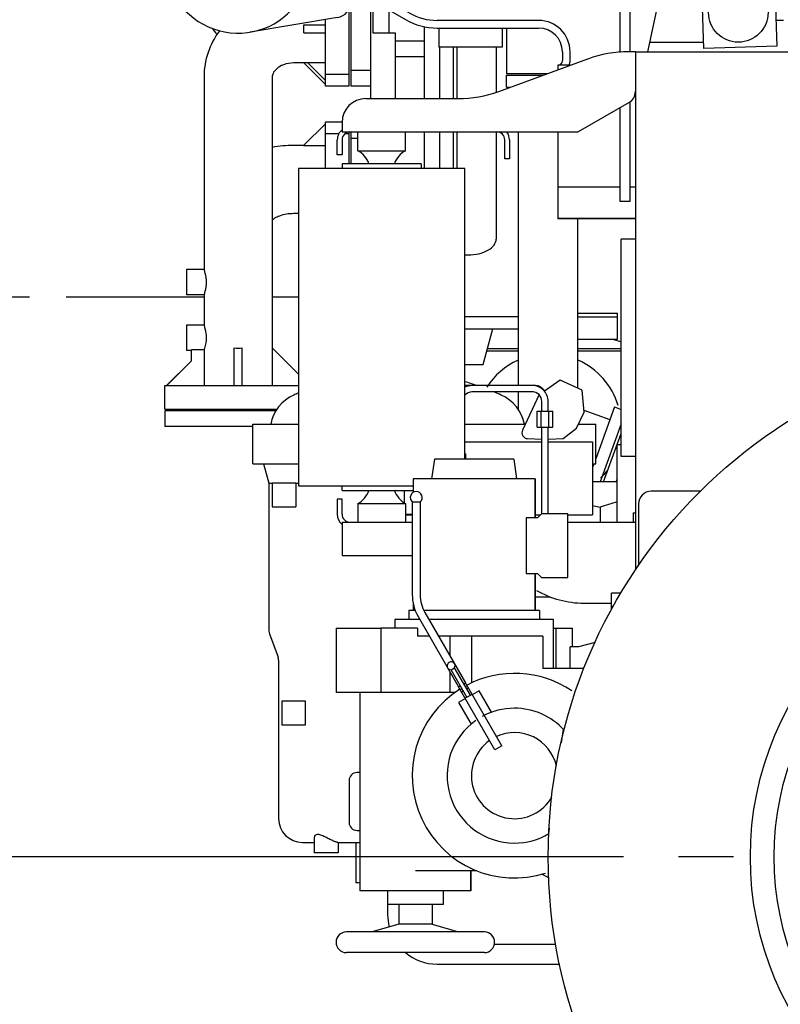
# Model space of a CAD drawing. Header units: millimetres. Extents: x 0 to 841, y 0 to 594.
# Tile 8 of 59: x 79 to 127, y 391 to 453. Entities that reach past the tile are written whole.
import ezdxf
from ezdxf.enums import TextEntityAlignment as Align

# ---------------------------------------------------------------- set-up
doc = ezdxf.new("R2010")
doc.units = ezdxf.units.MM
doc.header["$LTSCALE"] = 46.255
doc.linetypes.add('CENTER', pattern=[0.6, 0.375, -0.075, 0.075, -0.075])
doc.linetypes.add('PHANTOM', pattern=[0.8, 0.45, -0.05, 0.1, -0.05, 0.1, -0.05])
doc.layers.get('0').update_dxf_attribs({"linetype": 'CONTINUOUS'})
for name, color, linetype in [('0006_418000_29_SIMPLE1_X_ABL126', 7, 'CONTINUOUS'), ('25007_040000_TLKGS_KS_V_ABL131', 7, 'CONTINUOUS'), ('25007_041000_TLKGS_KS_V_ABL132', 7, 'CONTINUOUS'), ('25007_060000_TLKGS_KGS_V_ABL137', 7, 'CONTINUOUS'), ('25007_061000_TLKGS_KGS_V_ABL138', 7, 'CONTINUOUS'), ('25097_000000_IMO-2_SKL_PBL146', 7, 'CONTINUOUS'), ('25097_030000_TLKGS_V_ABL119', 7, 'CONTINUOUS'), ('25097_100000_TLKGS_V_ABL120', 7, 'CONTINUOUS'), ('25097_700000_TLKGS_V_ABL128', 7, 'CONTINUOUS'), ('25097_800000_TLKGS_V_ABL179', 7, 'CONTINUOUS'), ('right_2_VBL117', 7, 'CONTINUOUS')]:
    doc.layers.add(name, color=color, linetype=linetype)
doc.styles.get("Standard").update_dxf_attribs({"font": 'txt', "width": 0.6})
doc.dimstyles.new('DIMSTYLE_2', dxfattribs={"dimtxt": 3.5, "dimasz": 3.5, "dimexe": 1.8, "dimexo": 0, "dimgap": 0.875, "dimtad": 1, "dimdec": 0, "dimlfac": 20, "dimdsep": 46, "dimtxsty": 'STANDARD', "dimblk": '_FILLED', "dimblk1": '_FILLED', "dimblk2": '_FILLED', "dimcen": 0.09, "dimadec": 0, "dimazin": 0, "dimtp": 2, "dimtm": 2, "dimtfac": 1, "dimtdec": 0, "dimtofl": 0, "dimtmove": 0, "dimatfit": 3, "dimldrblk": '_FILLED', "dimfxl": 1, "dimtolj": 1, "dimarcsym": 0})
doc.dimstyles.new('DIMSTYLE_4', dxfattribs={"dimtxt": 3.5, "dimasz": 3.5, "dimexe": 1.8, "dimexo": 0, "dimgap": 0.875, "dimtad": 1, "dimlfac": 20, "dimdsep": 46, "dimtxsty": 'STANDARD', "dimblk": '_FILLED', "dimblk1": '_FILLED', "dimblk2": '_FILLED', "dimcen": 0.09, "dimadec": 0, "dimazin": 0, "dimtp": 0.8, "dimtm": 0.8, "dimtfac": 1, "dimtofl": 0, "dimtmove": 0, "dimatfit": 3, "dimldrblk": '_FILLED', "dimfxl": 1, "dimtolj": 1, "dimarcsym": 0})

# ---------------------------------------------------------------- blocks, each defined once
blk = doc.blocks.new('_FILLED')
at = {"color": 0, "linetype": 'BYBLOCK'}
blk.add_solid([(0, 0), (-1, 0.167), (-1, -0.167)], dxfattribs=at)
blk = doc.blocks.new('*D7')
at = {"color": 2, "linetype": 'CONTINUOUS'}
for p, q in [((44.1, 433.65), (26.7, 433.65)), ((28.5, 433.65), (28.5, 416.825)), ((28.5, 400), (28.5, 416.825)), ((111.368, 400), (26.7, 400))]:
    blk.add_line(p, q, dxfattribs=at)
at = {"color": 2, "linetype": 'CONTINUOUS', "xscale": 3.5, "yscale": 3.5, "zscale": 3.5}
for p, rotation in [((28.5, 433.65), 90), ((28.5, 400), 270)]:
    blk.add_blockref('_FILLED', p, dxfattribs=dict(at, rotation=rotation))
at = {"color": 2, "linetype": 'CONTINUOUS', "width": 0.666667}
blk.add_text('673', height=3.5, rotation=90, dxfattribs=at).set_placement((27.625, 416.825), align=Align.CENTER)
blk = doc.blocks.new('*D22')
at = {"color": 2, "linetype": 'CONTINUOUS'}
for p, q in [((115.025, 531.142), (212.55, 531.142)), ((210.75, 531.142), (210.75, 444.046)), ((210.75, 356.95), (210.75, 444.046)), ((157.2, 356.95), (212.55, 356.95))]:
    blk.add_line(p, q, dxfattribs=at)
at = {"color": 2, "linetype": 'CONTINUOUS', "xscale": 3.5, "yscale": 3.5, "zscale": 3.5}
for p, rotation in [((210.75, 531.142), 90), ((210.75, 356.95), 270)]:
    blk.add_blockref('_FILLED', p, dxfattribs=dict(at, rotation=rotation))
at = {"color": 2, "linetype": 'CONTINUOUS', "width": 0.672619}
blk.add_text('3484', height=3.5, rotation=90, dxfattribs=at).set_placement((209.875, 444.046), align=Align.CENTER)
blk = doc.blocks.new('25097_111000_21_SIMPLE1_T1_A_PBL136', base_point=(145, 413.875))
at = {"layer": '25097_111000_21_SIMPLE1_T1_A_PBL136', "color": 7, "linetype": 'CONTINUOUS'}
for p, q in [((118, 450.75), (118, 418.084)), ((118, 450.75), (174, 450.75)), ((118, 438.95), (117.1, 438.95)), ((117.1, 425.25), (117.1, 438.95)), ((118, 425.25), (117.1, 425.25)), ((122.106, 423.05), (119, 423.05)), ((118.2, 422.25), (118.2, 418.372))]:
    blk.add_line(p, q, dxfattribs=at)
blk.add_arc((119, 422.25), 0.8, 90, 180, dxfattribs=at)
blk = doc.blocks.new('25097_111000_21_SIMPLE1_A_ABL135', base_point=(145, 420.45))
at = {"layer": '25097_111000_21_SIMPLE1_T1_A_PBL136'}
blk.add_blockref('25097_111000_21_SIMPLE1_T1_A_PBL136', (145, 413.875), dxfattribs=at)
blk = doc.blocks.new('25097_100000_TLKGS_V_ABL120', base_point=(145.817, 408.712))
at = {"layer": '25097_111000_21_SIMPLE1_A_ABL135'}
blk.add_blockref('25097_111000_21_SIMPLE1_A_ABL135', (145, 420.45), dxfattribs=at)
blk = doc.blocks.new('25097_727200_01_SIMPLE1_T1_X_PBL156', base_point=(107.175, 450.25))
at = {"layer": '25097_727200_01_SIMPLE1_T1_X_PBL156', "color": 7, "linetype": 'CONTINUOUS'}
for p, q in [((93.1, 460.25), (93.1, 458.991)), ((93.223, 460.25), (93.223, 459.522)), ((97, 460.25), (97, 459.522)), ((98.5, 460.25), (98.5, 459.522)), ((113, 460.25), (113, 459.522)), ((114.5, 460.25), (114.5, 459.522)), ((121.025, 460.25), (121.25, 460.25)), ((121.25, 459.15), (121.25, 460.25)), ((93.1, 459.522), (121.25, 459.522)), ((93.48, 459.427), (93.48, 459.522)), ((117.825, 459.522), (117.825, 457.63)), ((118.475, 457.503), (118.475, 459.522)), ((103.743, 453.202), (93.74, 458.977)), ((120.743, 458.85), (120.95, 458.85)), ((93.5, 458.561), (103.503, 452.786)), ((118.792, 450.75), (120.45, 458.612)), ((117.825, 457.63), (117.025, 456.08)), ((117.675, 455.953), (118.475, 457.503)), ((117.025, 456.08), (117.025, 450.718)), ((117.675, 450.75), (117.675, 455.953)), ((111.9, 452.73), (105.503, 452.73)), ((105.503, 452.25), (111.9, 452.25)), ((105.6, 452.25), (105.6, 451.05)), ((109.6, 452.25), (109.6, 451.05)), ((109.6, 451.05), (105.6, 451.05)), ((113.4, 450.75), (113.4, 450.2)), ((113.88, 450.2), (113.88, 450.75)), ((113.1, 449.9), (113.1, 449.603)), ((113.915, 449.9), (113.1, 449.9)), ((118, 448.1), (117.984, 448.1)), ((117.675, 441.33), (117.675, 447.612)), ((117.025, 447.225), (117.025, 441.33)), ((113.1, 445.7), (113.1, 440.25)), ((113.1, 442.23), (117.025, 442.23)), ((117.675, 442.23), (118, 442.23)), ((117.025, 441.33), (117.675, 441.33)), ((113.1, 440.27), (118, 440.27)), ((113.1, 440.25), (118, 440.25))]:
    blk.add_line(p, q, dxfattribs=at)
for centre, radius, start, end in [((94, 459.427), 0.52, 180, 240), ((94, 459.427), 1, 205.84258, 240), ((120.743, 458.55), 0.3, 90, 168.094), ((120.95, 459.15), 0.3, 270, 360), ((105.503, 456.25), 3.52, 240, 270), ((105.503, 456.25), 4, 240, 270), ((111.9, 450.75), 1.98, 0, 90), ((111.9, 450.75), 1.5, 0, 90), ((113.1, 450.2), 0.3, 270, 360), ((113.1, 450.2), 0.78, 337.38014, 360)]:
    blk.add_arc(centre, radius, start, end, dxfattribs=at)
blk = doc.blocks.new('25097_727200_01_SIMPLE1_X_ABL155', base_point=(107.175, 450.25))
at = {"layer": '25097_727200_01_SIMPLE1_T1_X_PBL156'}
blk.add_blockref('25097_727200_01_SIMPLE1_T1_X_PBL156', (107.175, 450.25), dxfattribs=at)
blk = doc.blocks.new('25097_700000_TLKGS_V_ABL128', base_point=(110.5245, 480.86625))
at = {"layer": '25097_727200_01_SIMPLE1_X_ABL155'}
blk.add_blockref('25097_727200_01_SIMPLE1_X_ABL155', (107.175, 450.25), dxfattribs=at)
blk = doc.blocks.new('25097_832000_02_SIMPLE1_T1_C_PBL181', base_point=(122.927, 456.002))
at = {"layer": '25097_832000_02_SIMPLE1_T1_C_PBL181', "color": 7, "linetype": 'CONTINUOUS'}
for p, q in [((121.983, 460.547), (126.58, 460.708)), ((122.318, 450.953), (121.983, 460.547)), ((126.234, 461.052), (122.383, 461.052)), ((126.58, 460.708), (126.915, 451.113)), ((121.683, 460.352), (121.683, 456.502)), ((126.933, 456.502), (126.933, 460.352)), ((119.71, 455.105), (122.173, 455.105)), ((118.92, 451.355), (122.304, 451.355)), ((126.915, 451.113), (122.318, 450.953))]:
    blk.add_line(p, q, dxfattribs=at)
for centre, radius in [((124.308, 458.427), 1.875), ((124.31, 459.55), 0.75), ((124.49, 453.23), 1.875)]:
    blk.add_circle(centre, radius, dxfattribs=at)
for centre, start, end in [((122.383, 460.352), 90, 180), ((126.234, 460.352), 0, 90), ((122.383, 456.502), 180, 251.53683), ((126.234, 456.502), 318.50386, 360)]:
    blk.add_arc(centre, 0.7, start, end, dxfattribs=at)
blk = doc.blocks.new('25097_832000_02_SIMPLE1_C_ABL180', base_point=(122.927, 456.002))
at = {"layer": '25097_832000_02_SIMPLE1_T1_C_PBL181'}
blk.add_blockref('25097_832000_02_SIMPLE1_T1_C_PBL181', (122.927, 456.002), dxfattribs=at)
blk = doc.blocks.new('25097_800000_TLKGS_V_ABL179', base_point=(122.927, 456.002))
at = {"layer": '25097_832000_02_SIMPLE1_C_ABL180'}
blk.add_blockref('25097_832000_02_SIMPLE1_C_ABL180', (122.927, 456.002), dxfattribs=at)
blk = doc.blocks.new('25097_030000_TLKGS_V_ABL119', base_point=(130.167, 430.966))
at = {"layer": '25097_100000_TLKGS_V_ABL120'}
blk.add_blockref('25097_100000_TLKGS_V_ABL120', (145.817, 408.712), dxfattribs=at)
at = {"layer": '25097_700000_TLKGS_V_ABL128'}
blk.add_blockref('25097_700000_TLKGS_V_ABL128', (110.525, 480.866), dxfattribs=at)
at = {"layer": '25097_800000_TLKGS_V_ABL179'}
blk.add_blockref('25097_800000_TLKGS_V_ABL179', (122.927, 456.002), dxfattribs=at)
blk = doc.blocks.new('25007_731000_20_SIMPLE1_T3_B_PBL533', base_point=(145, 400))
at = {"layer": '25007_731000_20_SIMPLE1_T3_B_PBL533', "color": 7, "linetype": 'CONTINUOUS'}
for radius in [32.5, 18.25]:
    blk.add_circle((145, 400), radius, dxfattribs=at)
blk = doc.blocks.new('25007_731000_20_SIMPLE1_T2_B_PBL534', base_point=(145, 400))
at = {"layer": '25007_731000_20_SIMPLE1_T2_B_PBL534', "color": 7, "linetype": 'CONTINUOUS'}
for radius in [32.5, 19.75]:
    blk.add_circle((145, 400), radius, dxfattribs=at)
blk = doc.blocks.new('25007_731000_20_SIMPLE1_B_ABL133', base_point=(145, 400))
at = {"layer": '25007_731000_20_SIMPLE1_T2_B_PBL534'}
blk.add_blockref('25007_731000_20_SIMPLE1_T2_B_PBL534', (145, 400), dxfattribs=at)
at = {"layer": '25007_731000_20_SIMPLE1_T3_B_PBL533'}
blk.add_blockref('25007_731000_20_SIMPLE1_T3_B_PBL533', (145, 400), dxfattribs=at)
blk = doc.blocks.new('25007_733000_05_SIMPLE1_T1_A_PBL144', base_point=(108.107, 409.525))
at = {"layer": '25007_733000_05_SIMPLE1_T1_A_PBL144', "color": 7, "linetype": 'CONTINUOUS'}
for p, q in [((105.328, 425.075), (105.152, 423.825)), ((110.328, 425.075), (105.328, 425.075)), ((110.328, 425.075), (110.503, 423.825)), ((111.677, 423.825), (103.978, 423.825)), ((103.978, 423.825), (103.978, 422.967)), ((111.677, 423.825), (111.677, 421.375)), ((111.677, 421.375), (111.677, 423.825)), ((103.93, 422.375), (104.43, 422.375)), ((103.93, 422.375), (103.93, 416.525)), ((103.93, 422.375), (103.93, 416.525)), ((104.43, 422.375), (104.43, 416.525)), ((104.43, 422.375), (104.43, 416.525)), ((112.078, 421.625), (111.828, 421.375)), ((113.75, 421.625), (112.078, 421.625)), ((113.75, 417.625), (113.75, 421.625)), ((111.828, 421.375), (111.117, 421.375)), ((111.117, 421.375), (111.117, 417.875)), ((111.117, 417.875), (111.828, 417.875)), ((111.677, 417.875), (111.677, 415.525)), ((111.677, 415.525), (111.677, 417.875)), ((111.828, 417.875), (112.078, 417.625)), ((112.078, 417.625), (113.75, 417.625)), ((117.089, 416.625), (116.5, 416.625)), ((116.5, 415.584), (116.5, 416.625)), ((103.978, 416.055), (103.978, 415.525)), ((104.126, 415.525), (103.703, 415.525)), ((103.703, 415.525), (103.703, 414.975)), ((111.953, 415.525), (104.665, 415.525)), ((104.731, 415.4), (107.288, 410.971)), ((111.953, 415.525), (111.953, 414.975)), ((116.5, 415.8), (116.615, 415.8)), ((104.399, 414.975), (102.828, 414.975)), ((102.828, 414.975), (102.828, 414.425)), ((104.298, 415.15), (106.855, 410.721)), ((112.828, 414.975), (104.977, 414.975)), ((112.828, 411.875), (112.828, 414.975)), ((99.125, 414.425), (101.946, 414.425)), ((99.125, 414.425), (99.125, 410.375)), ((104.257, 414.425), (101.946, 414.425)), ((101.946, 414.425), (101.946, 410.375)), ((104.257, 414.425), (104.257, 413.925)), ((112.828, 414.425), (114.037, 414.425)), ((112.99, 414.425), (112.99, 411.875)), ((114.037, 413.255), (114.037, 414.425)), ((105.006, 413.925), (104.257, 413.925)), ((112.158, 413.925), (105.583, 413.925)), ((106.304, 413.925), (106.304, 412.675)), ((107.696, 410.992), (107.696, 413.925)), ((112.158, 413.925), (112.158, 411.875)), ((115.464, 413.517), (114.414, 413.255)), ((114.414, 413.255), (113.885, 413.255)), ((113.885, 411.875), (113.885, 413.255)), ((106.304, 411.675), (106.304, 410.375)), ((106.379, 411.796), (106.596, 411.921)), ((107.379, 410.064), (106.379, 411.796)), ((107.596, 410.189), (106.596, 411.921)), ((114.757, 411.875), (112.158, 411.875)), ((107.18, 410.909), (107.288, 410.971)), ((109.579, 407.004), (107.288, 410.971)), ((106.304, 410.375), (99.125, 410.375)), ((100.625, 410.375), (100.625, 397.875)), ((106.628, 410.375), (106.304, 410.375)), ((106.855, 410.721), (106.964, 410.784)), ((109.146, 406.754), (106.855, 410.721)), ((106.956, 410.547), (107.064, 410.61)), ((107.033, 410.413), (107.142, 410.475)), ((107.704, 410.251), (107.271, 410.001)), ((107.28, 410.735), (107.389, 410.797)), ((107.358, 410.6), (107.466, 410.663)), ((108.15, 410.48), (107.717, 410.23)), ((108.933, 409.123), (108.15, 410.48)), ((107.283, 409.98), (106.85, 409.73)), ((106.85, 409.73), (107.634, 408.373)), ((113.445, 408.063), (113.323, 407.194)), ((109.579, 407.004), (109.146, 406.754)), ((112.567, 401.816), (112.517, 401.454)), ((108.008, 399.125), (104.125, 399.125)), ((107.625, 399.125), (107.625, 397.875)), ((107.625, 397.875), (107.625, 399.125)), ((112.124, 398.917), (112.532, 398.689)), ((107.625, 397.875), (100.625, 397.875)), ((102.375, 397.875), (102.375, 397.005)), ((105.875, 397.875), (105.875, 397.005)), ((105.875, 397.005), (102.375, 397.005)), ((103.075, 397.005), (103.075, 395.755)), ((105.175, 397.005), (105.175, 395.755)), ((103.075, 395.755), (101.401, 395.275)), ((105.175, 395.755), (103.075, 395.755)), ((105.175, 395.755), (106.849, 395.275)), ((108.475, 395.275), (99.775, 395.275)), ((108.475, 393.975), (99.775, 393.975))]:
    blk.add_line(p, q, dxfattribs=at)
for centre, radius, start, end in [((104.18, 422.655), 0.375, 311.81031, 228.18969), ((106.68, 416.525), 2.75, 180, 210), ((106.68, 416.525), 2.25, 180, 210), ((106.379, 412.046), 0.25, 330, 270), ((110.375, 405.125), 6.45, 55.8976, 118.03257), ((110.375, 405.125), 6.45, 122.34102, 287.74159), ((110.375, 405.125), 4.25, 90, 118.62888), ((110.375, 405.125), 4.25, 42.57083, 90), ((110.375, 405.125), 4.25, 124.97131, 270), ((110.375, 405.125), 2.715, 13.16706, 114.71378), ((110.375, 405.125), 2.715, 125.29835, 330.3594), ((110.375, 405.125), 4.25, 270, 300.68005), ((99.775, 394.625), 0.65, 90, 270), ((108.475, 394.625), 0.65, 270, 90)]:
    blk.add_arc(centre, radius, start, end, dxfattribs=at)
blk = doc.blocks.new('25007_733000_05_SIMPLE1_A_ABL143', base_point=(108.107, 409.525))
at = {"layer": '25007_733000_05_SIMPLE1_T1_A_PBL144'}
blk.add_blockref('25007_733000_05_SIMPLE1_T1_A_PBL144', (108.107, 409.525), dxfattribs=at)
blk = doc.blocks.new('25007_884500_28_SIMPLE1_T1_X_PBL154', base_point=(108.6, 419.8))
at = {"layer": '25007_884500_28_SIMPLE1_T1_X_PBL154', "color": 7, "linetype": 'CONTINUOUS'}
for p, q in [((99.5, 423.1), (99.5, 423.4)), ((99.5, 423.1), (103.978, 423.1)), ((99.5, 422.55), (99.2, 422.55)), ((99.2, 422.55), (99.2, 421.6)), ((99.5, 421.6), (99.5, 422.55)), ((100.5, 422.281), (103.5, 422.281)), ((100.5, 422.281), (100.5, 421.1)), ((103.5, 422.281), (103.5, 421.1)), ((99.5, 421.1), (103.93, 421.1)), ((99.5, 421.1), (99.5, 419)), ((113.75, 421.1), (118, 421.1)), ((99.5, 419), (103.93, 419)), ((114.759, 416), (116.5, 416))]:
    blk.add_line(p, q, dxfattribs=at)
for centre, radius, start, end in [((99.786, 423.6), 1.5, 298.43425, 340.53009), ((104.214, 423.6), 1.5, 199.46991, 241.56575), ((100, 421.6), 0.8, 180, 231.09499), ((100, 421.6), 0.5, 180, 270), ((114.759, 422), 6, 239.96266, 270)]:
    blk.add_arc(centre, radius, start, end, dxfattribs=at)
blk = doc.blocks.new('25007_884500_28_SIMPLE1_T3_X_PBL157', base_point=(102, 433.4))
at = {"layer": '25007_884500_28_SIMPLE1_T3_X_PBL157', "color": 7, "linetype": 'CONTINUOUS'}
for p, q in [((96.75, 443.4), (96.75, 423.4)), ((107.25, 443.4), (96.75, 443.4)), ((107.25, 425.075), (107.25, 443.4)), ((96.75, 423.4), (103.9775, 423.4))]:
    blk.add_line(p, q, dxfattribs=at)
blk = doc.blocks.new('25007_884500_28_SIMPLE1_T2_X_PBL163', base_point=(108.6, 446.975))
at = {"layer": '25007_884500_28_SIMPLE1_T2_X_PBL163', "color": 7, "linetype": 'CONTINUOUS'}
for p, q in [((118, 450.75), (117.572, 450.75)), ((109.388, 448.252), (115.007, 450.298)), ((101, 447.8), (106.822, 447.8)), ((117.6, 447.557), (114.383, 445.7)), ((99.5, 446.3), (99.5, 445.7)), ((99.5, 445.7), (114.383, 445.7)), ((100.5, 444.519), (100.5, 445.7)), ((103.5, 444.519), (103.5, 445.7)), ((99.2, 444.25), (99.2, 445.2)), ((99.5, 445.2), (99.5, 444.25)), ((109.761, 444), (109.761, 445.2)), ((110.061, 445.2), (110.061, 444)), ((100.5, 444.519), (103.5, 444.519)), ((99.5, 444.25), (99.2, 444.25)), ((110.061, 444), (109.761, 444)), ((99.5, 443.7), (99.5, 443.4)), ((104.5, 443.7), (99.5, 443.7)), ((104.5, 443.7), (104.5, 443.4))]:
    blk.add_line(p, q, dxfattribs=at)
for centre, radius, start, end in [((117.572, 443.25), 7.5, 90, 110), ((106.822, 455.3), 7.5, 270, 290), ((117.2, 448.25), 0.8, 300, 360), ((101, 446.3), 1.5, 90, 180), ((100, 445.2), 0.8, 127.3896, 180), ((100, 445.2), 0.5, 89.99782, 180), ((109.261, 445.2), 0.5, 0, 90), ((109.261, 445.2), 0.8, 0, 36.9683), ((99.786, 443.2), 1.5, 19.46991, 61.56575), ((104.214, 443.2), 1.5, 118.43425, 160.53009)]:
    blk.add_arc(centre, radius, start, end, dxfattribs=at)
blk = doc.blocks.new('25007_884500_28_SIMPLE1_X_ABL153', base_point=(107.375, 433.375))
at = {"layer": '25007_884500_28_SIMPLE1_T1_X_PBL154'}
blk.add_blockref('25007_884500_28_SIMPLE1_T1_X_PBL154', (108.6, 419.8), dxfattribs=at)
at = {"layer": '25007_884500_28_SIMPLE1_T2_X_PBL163'}
blk.add_blockref('25007_884500_28_SIMPLE1_T2_X_PBL163', (108.6, 446.975), dxfattribs=at)
at = {"layer": '25007_884500_28_SIMPLE1_T3_X_PBL157'}
blk.add_blockref('25007_884500_28_SIMPLE1_T3_X_PBL157', (102, 433.4), dxfattribs=at)
blk = doc.blocks.new('25007_041000_TLKGS_KS_V_ABL132', base_point=(137.125, 409.125))
at = {"layer": '25007_731000_20_SIMPLE1_B_ABL133'}
blk.add_blockref('25007_731000_20_SIMPLE1_B_ABL133', (145, 400), dxfattribs=at)
at = {"layer": '25007_733000_05_SIMPLE1_A_ABL143'}
blk.add_blockref('25007_733000_05_SIMPLE1_A_ABL143', (108.107, 409.525), dxfattribs=at)
at = {"layer": '25007_884500_28_SIMPLE1_X_ABL153'}
blk.add_blockref('25007_884500_28_SIMPLE1_X_ABL153', (107.375, 433.375), dxfattribs=at)
blk = doc.blocks.new('25007_040000_TLKGS_KS_V_ABL131', base_point=(137.125, 409.125))
at = {"layer": '25007_041000_TLKGS_KS_V_ABL132'}
blk.add_blockref('25007_041000_TLKGS_KS_V_ABL132', (137.125, 409.125), dxfattribs=at)
blk = doc.blocks.new('25007_765000_05_SIMPLE1_T1_X_PBL140', base_point=(105.938, 411.654))
at = {"layer": '25007_765000_05_SIMPLE1_T1_X_PBL140', "color": 7, "linetype": 'CONTINUOUS'}
for p, q in [((107.68, 429.709), (107.25, 429.709)), ((111.498, 429.718), (107.698, 429.711)), ((111.691, 429.709), (111.605, 429.709)), ((113.264, 430.063), (112.264, 429.363)), ((114.644, 429.42), (113.264, 430.063)), ((111.594, 429.309), (107.683, 429.309)), ((111.499, 429.318), (107.699, 429.311)), ((111.924, 429.143), (110.88, 426.903)), ((114.764, 428.04), (114.644, 429.42)), ((112.1, 428.095), (112.1, 428.718)), ((112.5, 428.095), (112.5, 428.718)), ((111.81, 428.095), (112.791, 428.095)), ((111.81, 427.095), (111.81, 428.095)), ((112.056, 427.095), (112.056, 428.095)), ((112.546, 427.095), (112.546, 428.095)), ((112.791, 427.095), (112.791, 428.095)), ((114.295, 427.033), (114.764, 428.04)), ((93.875, 424.77), (93.875, 427.27)), ((93.875, 427.27), (96.75, 427.27)), ((107.25, 427.27), (111.051, 427.27)), ((111.81, 427.095), (112.791, 427.095)), ((112.1, 421.625), (112.1, 427.095)), ((112.5, 421.625), (112.5, 427.095)), ((113.438, 426.375), (114.295, 427.033)), ((114.405, 427.27), (115.5, 427.27)), ((115.5, 424.77), (115.5, 427.27)), ((111.202, 426.37), (112.1, 426.328)), ((112.5, 426.331), (113.438, 426.375)), ((107.25, 426.17), (112.1, 426.17)), ((112.5, 426.17), (115.3, 426.17)), ((115.3, 426.17), (115.3, 421.57)), ((116.85, 426), (117.1, 426)), ((116.85, 421.1), (116.85, 426)), ((107.25, 425.409), (107.304, 425.409)), ((107.304, 425.075), (107.304, 425.409)), ((93.875, 424.77), (96.75, 424.77)), ((94.55, 424.77), (94.875, 423.557)), ((115.3, 424.77), (115.5, 424.77)), ((94.875, 423.557), (94.875, 414.397)), ((94.875, 423.557), (95.1, 423.557)), ((95.1, 423.57), (95.1, 422.07)), ((96.591, 423.57), (95.1, 423.57)), ((96.596, 423.557), (96.591, 423.57)), ((96.596, 423.557), (96.596, 422.07)), ((96.596, 423.557), (96.75, 423.557)), ((116.85, 423.65), (115.3, 423.65)), ((103.425, 423.1), (103.425, 422.33)), ((95.1, 422.07), (96.596, 422.07)), ((115.3, 422.146), (115.771, 422.058)), ((115.771, 422.058), (115.771, 421.1)), ((103.5, 421.609), (103.93, 421.609)), ((103.5, 421.57), (103.93, 421.57)), ((111.677, 421.57), (112.022, 421.57)), ((113.75, 421.57), (115.3, 421.57)), ((117.85, 421.698), (118, 421.698)), ((117.85, 421.698), (117.85, 421.1)), ((111.677, 416.394), (112.626, 416.394)), ((94.935, 414.056), (95.464, 412.6)), ((95.5, 412.395), (95.5, 402.42)), ((97.2, 409.82), (95.7, 409.82)), ((95.7, 409.82), (95.7, 408.32)), ((97.2, 408.32), (97.2, 409.82)), ((95.7, 408.32), (97.2, 408.32)), ((100.625, 405.32), (100.45, 405.32)), ((99.95, 404.82), (99.95, 402.17)), ((100.45, 401.67), (100.625, 401.67)), ((97.75, 401.231), (97.75, 400.27)), ((97, 400.92), (97.75, 400.92)), ((99.231, 400.92), (100.625, 400.92)), ((99.25, 400.92), (99.25, 400.27)), ((100.375, 400.92), (100.375, 398.37)), ((99.25, 400.27), (97.75, 400.27)), ((100.625, 398.37), (100.375, 398.37)), ((102.375, 397.005), (102.375, 396.37)), ((109.109, 394.495), (112.974, 394.495)), ((105.5, 393.245), (113.23, 393.245))]:
    blk.add_line(p, q, dxfattribs=at)
for centre, radius, start, end in [((102.257, 412.766), 17.9, 71.25217, 73.79295), ((111.5, 428.718), 1, 359.99577, 90.11013), ((97.483, 426.809), 2.525, 114.02621, 169.47281), ((103.743, 412.766), 17.9, 113.00757, 114.02621), ((107.7, 428.711), 0.6, 90.11576, 138.87562), ((102.257, 412.766), 17.9, 65.97379, 67.65495), ((108.517, 426.809), 2.525, 10.52719, 65.97379), ((111.5, 428.718), 0.6, 359.99298, 90.10734), ((111.22, 426.745), 0.375, 155, 267.3), ((95.875, 414.397), 1, 180, 199.96452), ((94.9, 412.395), 0.6, 0, 19.96452), ((100.45, 404.82), 0.5, 90, 180), ((97, 402.42), 1.5, 180, 270), ((100.45, 402.17), 0.5, 180, 270), ((105.5, 396.37), 3.125, 180, 194.57846), ((105.5, 396.37), 3.125, 230.11004, 270)]:
    blk.add_arc(centre, radius, start, end, dxfattribs=at)
for points in [[(107.698, 429.711), (107.544, 429.711), (107.386, 429.673), (107.248, 429.603)], [(116.85, 422.372), (116.49, 422.268), (116.131, 422.163), (115.771, 422.058)]]:
    blk.add_open_spline(points, degree=3, dxfattribs=at)
for points, knots in [([(112.292, 429.384), (112.221, 429.48), (112.043, 429.645), (111.806, 429.709), (111.691, 429.709)], [0, 0, 0, 0, 0.510715, 1, 1, 1, 1]), ([(99.231, 400.92), (99.215, 400.92), (99.176, 400.927), (99.07, 400.958), (98.9, 401.03), (98.671, 401.144), (98.424, 401.271), (98.215, 401.367), (98.051, 401.411), (97.923, 401.422), (97.787, 401.373), (97.75, 401.274), (97.75, 401.231)], [0, 0, 0, 0, 0.027496, 0.071027, 0.197646, 0.357165, 0.528543, 0.693978, 0.767517, 0.830492, 0.92398, 1, 1, 1, 1])]:
    blk.add_open_spline(points, degree=3, knots=knots, dxfattribs=at)
blk = doc.blocks.new('25007_765000_05_SIMPLE1_X_ABL139', base_point=(105.938, 411.654))
at = {"layer": '25007_765000_05_SIMPLE1_T1_X_PBL140'}
blk.add_blockref('25007_765000_05_SIMPLE1_T1_X_PBL140', (105.938, 411.654), dxfattribs=at)
blk = doc.blocks.new('25007_061000_TLKGS_KGS_V_ABL138', base_point=(137.213, 410.95))
at = {"layer": '25007_765000_05_SIMPLE1_X_ABL139'}
blk.add_blockref('25007_765000_05_SIMPLE1_X_ABL139', (105.938, 411.654), dxfattribs=at)
blk = doc.blocks.new('25007_833000_15_SIMPLE1_T9_D_PBL151', base_point=(91.83, 427.625))
at = {"layer": '25007_833000_15_SIMPLE1_T9_D_PBL151', "color": 7, "linetype": 'CONTINUOUS'}
for p, q in [((88.325, 428.125), (88.325, 427.125)), ((95.334, 428.125), (88.325, 428.125)), ((93.875, 427.125), (88.325, 427.125))]:
    blk.add_line(p, q, dxfattribs=at)
blk = doc.blocks.new('25007_833000_15_SIMPLE1_T5_D_PBL152', base_point=(94.138, 440.845))
at = {"layer": '25007_833000_15_SIMPLE1_T5_D_PBL152', "color": 7, "linetype": 'CONTINUOUS'}
for p, q in [((99.95, 448.575), (99.95, 453.465)), ((97.086, 452.45), (98.45, 452.45)), ((98.45, 448.575), (98.45, 452.782)), ((97.086, 451.95), (98.45, 451.95)), ((97.349, 450.05), (96.45, 450.05)), ((98.45, 448.95), (97.335, 450.065)), ((98.45, 450.065), (97.335, 450.065)), ((90.8, 449.17), (90.8, 437.025)), ((95.1, 449.17), (95.1, 432.075)), ((99.95, 449.328), (98.45, 449.328)), ((99.95, 448.575), (98.45, 448.575)), ((90.8, 443.736), (90.8, 437.025)), ((89.7, 437.025), (89.7, 435.425)), ((90.8, 437.025), (89.7, 437.025)), ((90.8, 435.425), (89.7, 435.425)), ((90.8, 435.425), (90.8, 433.525)), ((90.8, 435.425), (90.8, 433.525)), ((89.7, 433.525), (89.7, 431.925)), ((90.8, 433.525), (89.7, 433.525)), ((90, 431.275), (90, 431.965)), ((90.815, 431.965), (90, 431.965)), ((90.815, 431.965), (90.815, 429.725)), ((92.7, 429.725), (92.7, 432.09)), ((93.2, 429.725), (93.2, 432.09)), ((95.085, 432.09), (95.085, 429.725)), ((95.085, 432.09), (96.75, 430.425)), ((90, 431.925), (89.7, 431.925)), ((88.45, 429.725), (90, 431.275)), ((88.325, 428.225), (88.325, 429.725)), ((88.325, 429.725), (96.75, 429.725)), ((88.325, 428.225), (95.393, 428.225))]:
    blk.add_line(p, q, dxfattribs=at)
for centre, major_axis, ratio in [((94.963, 452.2), (0, 2.15), 0.993789), ((92.95, 434.217), (2.15, 0), 0.996169)]:
    blk.add_ellipse(centre, major_axis=major_axis, ratio=ratio, start_param=-1.687339, end_param=-1.454254, dxfattribs=at)
for points, knots in [([(91.772, 452.08), (91.463, 451.662), (90.971, 450.729), (90.8, 449.686), (90.8, 449.17)], [0, 0, 0, 0, 0.501656, 1, 1, 1, 1]), ([(96.45, 450.05), (96.234, 450.05), (95.838, 449.983), (95.386, 449.727), (95.148, 449.435), (95.1, 449.244), (95.1, 449.17)], [0, 0, 0, 0, 0.370546, 0.673013, 0.872861, 1, 1, 1, 1]), ([(90.954, 436.225), (90.954, 436.415), (90.913, 436.689), (90.829, 436.948), (90.8, 437.025)], [0, 0, 0, 0, 0.698565, 1, 1, 1, 1]), ([(90.8, 435.425), (90.829, 435.502), (90.913, 435.761), (90.954, 436.035), (90.954, 436.225)], [0, 0, 0, 0, 0.301435, 1, 1, 1, 1]), ([(90.954, 432.725), (90.954, 432.915), (90.913, 433.189), (90.829, 433.448), (90.8, 433.525)], [0, 0, 0, 0, 0.698565, 1, 1, 1, 1]), ([(90.815, 431.965), (90.828, 432.003), (90.91, 432.247), (90.954, 432.507), (90.954, 432.725)], [0, 0, 0, 0, 0.155107, 1, 1, 1, 1])]:
    blk.add_open_spline(points, degree=3, knots=knots, dxfattribs=at)
blk = doc.blocks.new('25007_833000_15_SIMPLE1_T8_D_PBL158', base_point=(94.195, 438.025))
at = {"layer": '25007_833000_15_SIMPLE1_T8_D_PBL158', "color": 7, "linetype": 'CONTINUOUS'}
for p, q in [((98.45, 443.4), (98.45, 446.325)), ((99.502, 446.325), (98.45, 446.325)), ((97.075, 444.835), (98.45, 446.21)), ((99.95, 443.7), (99.95, 445.697)), ((99.295, 445.572), (98.45, 445.572)), ((99.95, 445.572), (99.666, 445.572)), ((97.089, 444.85), (96.45, 444.85)), ((97.075, 444.835), (98.45, 444.835)), ((96.75, 440.55), (96.45, 440.55)), ((95.1, 432.085), (96.75, 430.435)), ((88.44, 429.725), (90, 431.275))]:
    blk.add_line(p, q, dxfattribs=at)
blk.add_arc((96.449, 437.726), 7.124, 89.98855, 100.92651, dxfattribs=at)
blk.add_open_spline([(96.45, 440.55), (96.148, 440.55), (95.726, 440.488), (95.288, 440.286), (95.142, 440.182), (95.096, 440.135)], degree=3, knots=[0, 0, 0, 0, 0.629965, 0.863321, 1, 1, 1, 1], dxfattribs=at)
blk = doc.blocks.new('25007_833000_15_SIMPLE1_T6_D_PBL164', base_point=(95.691, 451.683))
at = {"layer": '25007_833000_15_SIMPLE1_T6_D_PBL164', "color": 7, "linetype": 'CONTINUOUS'}
for p, q in [((100.05, 454.675), (100.05, 453.896)), ((99.215, 452.91), (93.714, 451.989)), ((98.45, 448.692), (97.1, 450.05))]:
    blk.add_line(p, q, dxfattribs=at)
for centre, radius, start, end in [((99.05, 453.896), 1, 279.51037, 360), ((94.315, 454.19), 3.576, 213.46383, 221.03868)]:
    blk.add_arc(centre, radius, start, end, dxfattribs=at)
blk = doc.blocks.new('25007_833000_15_SIMPLE1_T1_D_PBL174', base_point=(112.862, 436.46))
at = {"layer": '25007_833000_15_SIMPLE1_T1_D_PBL174', "color": 7, "linetype": 'CONTINUOUS'}
for p, q in [((109.875, 448.52), (109.875, 449.27)), ((109.875, 449.27), (112.184, 449.27)), ((109.875, 448.52), (110.123, 448.52)), ((110.625, 429.717), (110.625, 445.7)), ((114.375, 434.167), (114.375, 440.25)), ((114.368, 434.056), (116.875, 434.056)), ((114.368, 432.645), (114.368, 434.056)), ((114.375, 434.272), (116.875, 434.272)), ((116.875, 432.645), (116.875, 434.272)), ((114.368, 432.645), (116.875, 432.645)), ((114.375, 429.545), (114.375, 432.645)), ((110.625, 428.195), (110.625, 429.317)), ((116.687, 428.365), (115.5, 425.104)), ((116.687, 428.365), (117.1, 428.214)), ((114.754, 428.163), (116.396, 427.565)), ((117.1, 427.307), (115.769, 423.65)), ((115.378, 424.77), (115.3, 424.555))]:
    blk.add_line(p, q, dxfattribs=at)
for centre, radius, start, end in [((113.436, 434.167), 0.939, 353.20295, 359.99106), ((112.5, 427.095), 4.625, 114.27801, 146.94408), ((112.5, 427.095), 4.625, 17.17291, 65.72199), ((112.5, 427.095), 4.625, 316.07079, 323.54202)]:
    blk.add_arc(centre, radius, start, end, dxfattribs=at)
blk = doc.blocks.new('25007_833000_15_SIMPLE1_T2_D_PBL175', base_point=(111.179, 450.81))
at = {"layer": '25007_833000_15_SIMPLE1_T2_D_PBL175', "color": 7, "linetype": 'CONTINUOUS'}
for p, q in [((109.9, 449.37), (109.9, 452.25)), ((112.458, 449.37), (109.9, 449.37))]:
    blk.add_line(p, q, dxfattribs=at)
blk = doc.blocks.new('25007_833000_15_SIMPLE1_T3_D_PBL182', base_point=(116.545, 425.176))
at = {"layer": '25007_833000_15_SIMPLE1_T3_D_PBL182', "color": 7, "linetype": 'CONTINUOUS'}
for p, q in [((115.99, 423.65), (117.1, 426.701)), ((116.788, 423.65), (116.85, 423.821))]:
    blk.add_line(p, q, dxfattribs=at)
blk = doc.blocks.new('25007_833000_15_SIMPLE1_T7_D_PBL187', base_point=(107.63, 457.876))
at = {"layer": '25007_833000_15_SIMPLE1_T7_D_PBL187', "color": 7, "linetype": 'CONTINUOUS'}
for p, q in [((121.25, 459.836), (121.683, 459.905)), ((126.935, 456.5), (126.935, 460.35)), ((92.95, 458.425), (93.736, 458.425)), ((119.86, 455.817), (121.797, 456.126)), ((92.95, 454.675), (100.231, 454.675))]:
    blk.add_line(p, q, dxfattribs=at)
for centre, radius, start, end in [((126.235, 460.35), 0.7, 0, 26.03708), ((92.95, 456.55), 4.625, 121.81506, 334.76073), ((92.95, 456.55), 1.875, 90, 270), ((126.235, 456.5), 0.7, 317.83721, 360), ((122.385, 456.5), 0.7, 241.34466, 248.40406)]:
    blk.add_arc(centre, radius, start, end, dxfattribs=at)
blk = doc.blocks.new('25007_833000_15_SIMPLE1_D_ABL150', base_point=(107.63, 442.413))
at = {"layer": '25007_833000_15_SIMPLE1_T1_D_PBL174'}
blk.add_blockref('25007_833000_15_SIMPLE1_T1_D_PBL174', (112.862, 436.46), dxfattribs=at)
at = {"layer": '25007_833000_15_SIMPLE1_T2_D_PBL175'}
blk.add_blockref('25007_833000_15_SIMPLE1_T2_D_PBL175', (111.179, 450.81), dxfattribs=at)
at = {"layer": '25007_833000_15_SIMPLE1_T3_D_PBL182'}
blk.add_blockref('25007_833000_15_SIMPLE1_T3_D_PBL182', (116.545, 425.176), dxfattribs=at)
at = {"layer": '25007_833000_15_SIMPLE1_T5_D_PBL152'}
blk.add_blockref('25007_833000_15_SIMPLE1_T5_D_PBL152', (94.138, 440.845), dxfattribs=at)
at = {"layer": '25007_833000_15_SIMPLE1_T6_D_PBL164'}
blk.add_blockref('25007_833000_15_SIMPLE1_T6_D_PBL164', (95.691, 451.683), dxfattribs=at)
at = {"layer": '25007_833000_15_SIMPLE1_T7_D_PBL187'}
blk.add_blockref('25007_833000_15_SIMPLE1_T7_D_PBL187', (107.63, 457.876), dxfattribs=at)
at = {"layer": '25007_833000_15_SIMPLE1_T8_D_PBL158'}
blk.add_blockref('25007_833000_15_SIMPLE1_T8_D_PBL158', (94.195, 438.025), dxfattribs=at)
at = {"layer": '25007_833000_15_SIMPLE1_T9_D_PBL151'}
blk.add_blockref('25007_833000_15_SIMPLE1_T9_D_PBL151', (91.83, 427.625), dxfattribs=at)
blk = doc.blocks.new('25007_728000_05_SIMPLE1_T2_F_PBL166', base_point=(102.85, 448.729))
at = {"layer": '25007_728000_05_SIMPLE1_T2_F_PBL166', "color": 7, "linetype": 'CONTINUOUS'}
for p, q in [((100.05, 453.896), (100.05, 448.596)), ((101.3, 454.058), (101.3, 447.8)), ((104.7, 447.8), (104.7, 452.336)), ((105.65, 451.05), (105.65, 447.8)), ((100.05, 449.6), (101.3, 449.6)), ((100.05, 448.596), (101.3, 448.596)), ((100.05, 445.7), (100.05, 443.7)), ((104.7, 443.4), (104.7, 445.7)), ((105.65, 445.7), (105.65, 443.4)), ((100.05, 445.3), (100.5, 445.3))]:
    blk.add_line(p, q, dxfattribs=at)
blk = doc.blocks.new('25007_728000_05_SIMPLE1_T1_F_PBL168', base_point=(137.1, 446.525))
at = {"layer": '25007_728000_05_SIMPLE1_T1_F_PBL168', "color": 7, "linetype": 'CONTINUOUS'}
for p, q in [((161.75, 462), (164.9, 462)), ((165.175, 462), (166, 462)), ((166.75, 460.552), (166.75, 459.45)), ((161.941, 459.68), (161.941, 459.117)), ((166.75, 459.775), (167.7, 459.775)), ((166.75, 459.75), (167.7, 459.75)), ((167.7, 459.775), (167.7, 459.754)), ((167.7, 459.75), (167.7, 459.45)), ((126.902, 456.29), (127.344, 456.29)), ((126.827, 453.651), (127.344, 453.651)), ((126.858, 452.75), (127.344, 452.75)), ((106.5, 451.05), (106.5, 447.8)), ((106.75, 451.05), (106.75, 447.8)), ((109.221, 451.05), (109.221, 448.202)), ((106.5, 445.7), (106.5, 443.4)), ((106.75, 445.7), (106.75, 443.4)), ((109.221, 445.7), (109.221, 438.95)), ((107.25, 437.95), (107.453, 437.95)), ((110.625, 434.05), (107.25, 434.05)), ((107.25, 433.3), (110.625, 433.3)), ((108.397, 431.05), (109, 433.3)), ((116.58, 432.645), (117.1, 432.475)), ((107.25, 431.05), (108.397, 431.05))]:
    blk.add_line(p, q, dxfattribs=at)
for centre, major_axis, ratio, start_param, end_param in [((180.674, 423.75), (54.627, 0), 0.700208, 1.838467, 1.858484), ((180.674, 423.75), (54.627, 0), 0.700208, 1.863742, 1.920838), ((186.611, 423.75), (71.938, 0), 0.531709, 1.920838, 1.922419), ((107.453, 438.95), (1.767, 0), 0.565773, -1.570818, 0)]:
    blk.add_ellipse(centre, major_axis=major_axis, ratio=ratio, start_param=start_param, end_param=end_param, dxfattribs=at)
blk = doc.blocks.new('25007_728000_05_SIMPLE1_F_ABL165', base_point=(102.85, 448.729))
at = {"layer": '25007_728000_05_SIMPLE1_T1_F_PBL168'}
blk.add_blockref('25007_728000_05_SIMPLE1_T1_F_PBL168', (137.1, 446.525), dxfattribs=at)
at = {"layer": '25007_728000_05_SIMPLE1_T2_F_PBL166'}
blk.add_blockref('25007_728000_05_SIMPLE1_T2_F_PBL166', (102.85, 448.729), dxfattribs=at)
blk = doc.blocks.new('25007_724700_04_SIMPLE1_T1_A_PBL173', base_point=(137.288, 447.586))
at = {"layer": '25007_724700_04_SIMPLE1_T1_A_PBL173', "color": 7, "linetype": 'CONTINUOUS'}
for p, q in [((165.952, 463.016), (165.666, 463.273)), ((161.966, 462), (161.75, 462.194)), ((110.625, 432.025), (108.658, 432.025)), ((117.1, 432.025), (114.375, 432.025)), ((108.625, 431.9), (110.625, 431.9)), ((114.375, 431.9), (117.1, 431.9))]:
    blk.add_line(p, q, dxfattribs=at)
blk = doc.blocks.new('25007_724700_04_SIMPLE1_A_ABL172', base_point=(137.288, 447.586))
at = {"layer": '25007_724700_04_SIMPLE1_T1_A_PBL173'}
blk.add_blockref('25007_724700_04_SIMPLE1_T1_A_PBL173', (137.288, 447.586), dxfattribs=at)
blk = doc.blocks.new('25007_062000_TLKGS_KGS_TL_V_ABL149', base_point=(127.138, 468.95))
at = {"layer": '25007_724700_04_SIMPLE1_A_ABL172'}
blk.add_blockref('25007_724700_04_SIMPLE1_A_ABL172', (137.288, 447.586), dxfattribs=at)
at = {"layer": '25007_728000_05_SIMPLE1_F_ABL165'}
blk.add_blockref('25007_728000_05_SIMPLE1_F_ABL165', (102.85, 448.729), dxfattribs=at)
at = {"layer": '25007_833000_15_SIMPLE1_D_ABL150'}
blk.add_blockref('25007_833000_15_SIMPLE1_D_ABL150', (107.63, 442.413), dxfattribs=at)
blk = doc.blocks.new('25007_060000_TLKGS_KGS_V_ABL137', base_point=(134.438, 427.348))
at = {"layer": '25007_061000_TLKGS_KGS_V_ABL138'}
blk.add_blockref('25007_061000_TLKGS_KGS_V_ABL138', (137.213, 410.95), dxfattribs=at)
at = {"layer": '25007_062000_TLKGS_KGS_TL_V_ABL149'}
blk.add_blockref('25007_062000_TLKGS_KGS_TL_V_ABL149', (127.138, 468.95), dxfattribs=at)
blk = doc.blocks.new('25097_000000_TLKGS_MARKETING_ABL118', base_point=(130.875, 430.964))
at = {"layer": '25007_040000_TLKGS_KS_V_ABL131'}
blk.add_blockref('25007_040000_TLKGS_KS_V_ABL131', (137.125, 409.125), dxfattribs=at)
at = {"layer": '25007_060000_TLKGS_KGS_V_ABL137'}
blk.add_blockref('25007_060000_TLKGS_KGS_V_ABL137', (134.438, 427.348), dxfattribs=at)
at = {"layer": '25097_030000_TLKGS_V_ABL119'}
blk.add_blockref('25097_030000_TLKGS_V_ABL119', (130.167, 430.966), dxfattribs=at)
blk = doc.blocks.new('0006_418000_29_SIMPLE1_T2_X_PBL127', base_point=(41.8, 447.45))
at = {"layer": '0006_418000_29_SIMPLE1_T2_X_PBL127', "color": 8, "linetype": 'PHANTOM'}
for p, q in [((44.1, 461.25), (44.1, 433.65)), ((44.1, 461.25), (45.1, 461.25)), ((45.1, 461.25), (45.1, 433.65)), ((43.15, 435.4), (43.15, 459.5)), ((44.1, 459.5), (43.15, 459.5)), ((38.935, 456.675), (38.935, 457.525)), ((39.5, 457.525), (38.935, 457.525)), ((39.5, 456.35), (39.5, 457.85)), ((43.15, 457.85), (39.5, 457.85)), ((39.5, 457.312), (38.935, 457.312)), ((39.5, 456.888), (38.935, 456.888)), ((39.75, 455.803), (43.15, 457.201)), ((39.5, 456.675), (38.935, 456.675)), ((41.08, 456.35), (39.5, 456.35)), ((38.5, 455.803), (38.5, 448.596)), ((38.5, 455.803), (39.75, 455.803)), ((39.75, 455.803), (39.75, 439.096)), ((38.5, 454.8), (39.75, 454.8)), ((38.5, 449.6), (39.75, 449.6)), ((38.5, 448.596), (39.75, 448.596)), ((38.5, 446.303), (38.5, 439.096)), ((38.5, 446.303), (39.75, 446.303)), ((38.5, 445.3), (39.75, 445.3)), ((38.5, 440.1), (39.75, 440.1)), ((38.5, 439.096), (39.75, 439.096)), ((39.75, 439.096), (41.167, 438.514)), ((38.935, 437.375), (38.935, 438.225)), ((39.5, 438.225), (38.935, 438.225)), ((39.5, 437.05), (39.5, 438.55)), ((41.08, 438.55), (39.5, 438.55)), ((43.15, 438.45), (41.167, 438.514)), ((39.5, 438.012), (38.935, 438.012)), ((39.5, 437.588), (38.935, 437.588)), ((39.5, 437.375), (38.935, 437.375)), ((43.15, 437.05), (39.5, 437.05)), ((44.1, 435.4), (43.15, 435.4)), ((44.1, 433.65), (45.1, 433.65))]:
    blk.add_line(p, q, dxfattribs=at)
blk = doc.blocks.new('0006_418000_29_SIMPLE1_T1_X_PBL167', base_point=(74.9, 447.45))
at = {"layer": '0006_418000_29_SIMPLE1_T1_X_PBL167', "color": 8, "linetype": 'PHANTOM'}
for p, q in [((45.1, 459.6), (89.485, 459.6)), ((101.45, 453.971), (101.45, 451.95)), ((102.45, 453.394), (102.45, 451.95)), ((101.45, 451.95), (102.85, 451.95)), ((102.85, 451.95), (102.85, 447.8)), ((102.85, 451.45), (104.7, 451.45)), ((102.85, 450.45), (104.7, 450.45)), ((45.1, 435.3), (90.8, 435.3)), ((95.1, 435.3), (96.75, 435.3))]:
    blk.add_line(p, q, dxfattribs=at)
blk = doc.blocks.new('0006_418000_29_SIMPLE1_X_ABL126', base_point=(71.6, 447.45))
at = {"layer": '0006_418000_29_SIMPLE1_T1_X_PBL167'}
blk.add_blockref('0006_418000_29_SIMPLE1_T1_X_PBL167', (74.9, 447.45), dxfattribs=at)
at = {"layer": '0006_418000_29_SIMPLE1_T2_X_PBL127'}
blk.add_blockref('0006_418000_29_SIMPLE1_T2_X_PBL127', (41.8, 447.45), dxfattribs=at)
blk = doc.blocks.new('25097_000000_IMO-2_SKL_PBL146', base_point=(145, 408.559))
at = {"layer": '25097_000000_IMO-2_SKL_PBL146', "color": 2, "linetype": 'CENTER'}
blk.add_line((145, 400), (111.368, 400), dxfattribs=at)
blk = doc.blocks.new('RIGHT_2_VBL117', base_point=(109.525, 441.273))
at = {"layer": '0006_418000_29_SIMPLE1_X_ABL126'}
blk.add_blockref('0006_418000_29_SIMPLE1_X_ABL126', (71.6, 447.45), dxfattribs=at)
at = {"layer": '25097_000000_IMO-2_SKL_PBL146'}
blk.add_blockref('25097_000000_IMO-2_SKL_PBL146', (145, 408.559), dxfattribs=at)
at = {"layer": '25097_000000_TLKGS_MARKETING_ABL118'}
blk.add_blockref('25097_000000_TLKGS_MARKETING_ABL118', (130.875, 430.964), dxfattribs=at)

msp = doc.modelspace()

# ---------------------------------------------------------------- block references
at = {"layer": 'right_2_VBL117'}
msp.add_blockref('RIGHT_2_VBL117', (109.525, 441.27258), dxfattribs=at)

# ---------------------------------------------------------------- dimensions: what is measured, and where the dimension line sits
at = {"color": 2, "linetype": 'CONTINUOUS'}
for base, p1, p2, angle, dimstyle, picture, middle in [((210.75, 356.95), (115.025, 531.1421), (157.2, 356.95), 270, 'DIMSTYLE_2', '*D22', (210.75, 443.71272)), ((28.5, 433.65), (111.3681, 400), (44.1, 433.65), 90, 'DIMSTYLE_4', '*D7', (28.5, 416.49167))]:
    dim = msp.add_linear_dim(base=base, p1=p1, p2=p2, angle=angle, dimstyle=dimstyle, dxfattribs=at)
    dim.commit()
    dim.dimension.update_dxf_attribs({"geometry": picture, "text_midpoint": middle, "dimtype": 160})

doc.saveas('drawing.dxf')
